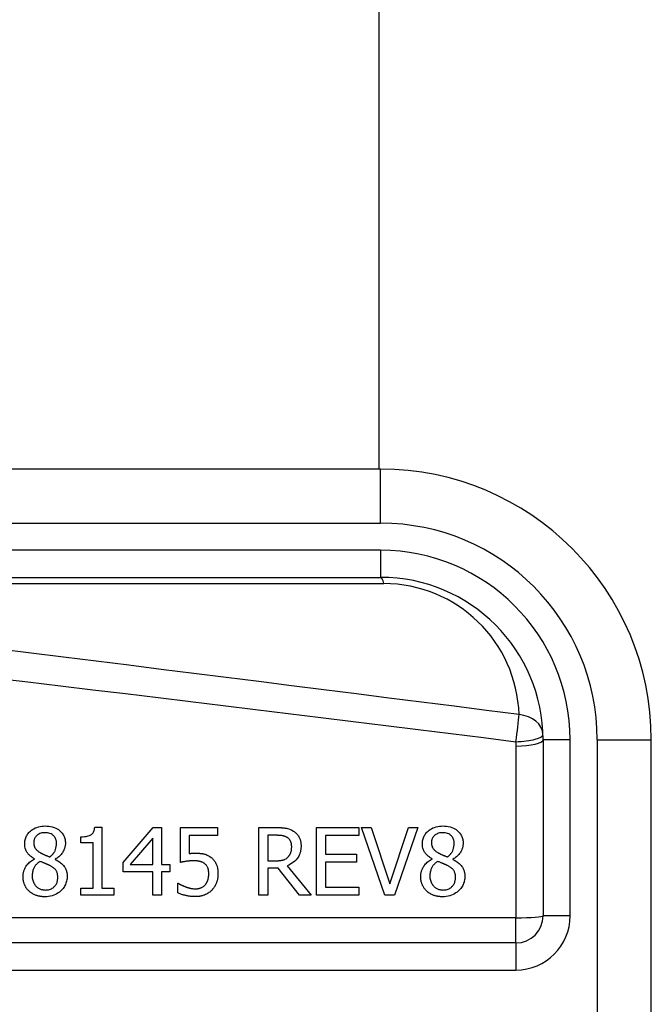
# Model space of a CAD drawing. Header units: inches. Extents: x 5 to 160, y 9 to 87.
# Tile 151 of 203: x 33.915 to 34.374, y 58.421 to 59.137. Entities that reach past the tile are written whole.
import ezdxf

# ---------------------------------------------------------------- set-up
doc = ezdxf.new("R2010")
doc.units = ezdxf.units.IN
doc.header["$MEASUREMENT"] = 0
doc.layers.add('Visible Edges(ANSI)', color=7, linetype='Continuous', lineweight=25)
doc.layers.add('Visible Tangent Edges(ANSI)', color=7, linetype='Continuous', lineweight=25)

msp = doc.modelspace()

# ---------------------------------------------------------------- linework, layer by layer
at = {"layer": 'Visible Edges(ANSI)'}
for p, q in [((34.1758, 61.85768), (34.1758, 58.80994)), ((34.177, 58.80994), (33.52794, 58.80994)), ((33.52794, 58.7312), (34.177, 58.7312)), ((34.29511, 58.61309), (34.29511, 58.48512)), ((34.37385, 58.23907), (34.37385, 58.61309)), ((33.96906, 58.54948), (33.97417, 58.54948)), ((33.97417, 58.54948), (33.97417, 58.50514)), ((33.98968, 58.52396), (34.0117, 58.54933)), ((34.0117, 58.54933), (34.01776, 58.54933)), ((34.01776, 58.54933), (34.01776, 58.52233)), ((34.03144, 58.52396), (34.03144, 58.54933)), ((34.03144, 58.54933), (34.05844, 58.54933)), ((34.05844, 58.54933), (34.05844, 58.54354)), ((34.08835, 58.50011), (34.08835, 58.54933)), ((34.08835, 58.54933), (34.10103, 58.54933)), ((34.13034, 58.54933), (34.16113, 58.54933)), ((34.13034, 58.50011), (34.13034, 58.54933)), ((34.16113, 58.54933), (34.16113, 58.5435)), ((34.16304, 58.54933), (34.17006, 58.54933)), ((34.17999, 58.50011), (34.16304, 58.54933)), ((34.17006, 58.54933), (34.1837, 58.50845)), ((34.1837, 58.50845), (34.19734, 58.54933)), ((34.204, 58.54933), (34.18705, 58.50011)), ((34.19734, 58.54933), (34.204, 58.54933)), ((33.9589, 58.53812), (33.9589, 58.54263)), ((34.05844, 58.54354), (34.03778, 58.54354)), ((34.03778, 58.54354), (34.03778, 58.53042)), ((34.10139, 58.54366), (34.09489, 58.54366)), ((34.09489, 58.54366), (34.09489, 58.52516)), ((34.13688, 58.5435), (34.13688, 58.53002)), ((34.16113, 58.5435), (34.13688, 58.5435)), ((33.96783, 58.53812), (33.9589, 58.53812)), ((33.96783, 58.50514), (33.96783, 58.53812)), ((34.01142, 58.54155), (33.99487, 58.52233)), ((34.01142, 58.52233), (34.01142, 58.54155)), ((34.13688, 58.53002), (34.15949, 58.53002)), ((34.15949, 58.53002), (34.15949, 58.5242)), ((33.92528, 58.52639), (33.92528, 58.52659)), ((33.94027, 58.52631), (33.94027, 58.52611)), ((33.98968, 58.51702), (33.98968, 58.52396)), ((33.99487, 58.52233), (34.01142, 58.52233)), ((34.01776, 58.52233), (34.02362, 58.52233)), ((34.02362, 58.52233), (34.02362, 58.51702)), ((34.09489, 58.52516), (34.10063, 58.52516)), ((34.10893, 58.52153), (34.12643, 58.50011)), ((34.15949, 58.5242), (34.13688, 58.5242)), ((34.13688, 58.5242), (34.13688, 58.50593)), ((34.21449, 58.52639), (34.21449, 58.52659)), ((34.22948, 58.52631), (34.22948, 58.52611)), ((34.01142, 58.51702), (33.98968, 58.51702)), ((34.01142, 58.50011), (34.01142, 58.51702)), ((34.01776, 58.51702), (34.01776, 58.50011)), ((34.02362, 58.51702), (34.01776, 58.51702)), ((34.09489, 58.51969), (34.09489, 58.50011)), ((34.10239, 58.51969), (34.09489, 58.51969)), ((34.11794, 58.50011), (34.10239, 58.51969)), ((34.0294, 58.50885), (34.02988, 58.50885)), ((34.0294, 58.50187), (34.0294, 58.50885)), ((33.9589, 58.50514), (33.96783, 58.50514)), ((33.9589, 58.50011), (33.9589, 58.50514)), ((33.9829, 58.50011), (33.9589, 58.50011)), ((33.97417, 58.50514), (33.9829, 58.50514)), ((33.9829, 58.50514), (33.9829, 58.50011)), ((34.01776, 58.50011), (34.01142, 58.50011)), ((34.09489, 58.50011), (34.08835, 58.50011)), ((34.12643, 58.50011), (34.11794, 58.50011)), ((34.16113, 58.50011), (34.13034, 58.50011)), ((34.13688, 58.50593), (34.16113, 58.50593)), ((34.16113, 58.50593), (34.16113, 58.50011)), ((34.18705, 58.50011), (34.17999, 58.50011)), ((34.27543, 58.46544), (33.62345, 58.46544))]:
    msp.add_line(p, q, dxfattribs=at)
at = {"layer": 'Visible Edges(ANSI)', "flags": 128}
for points in [[(33.91814, 58.53748), (33.91816, 58.53823), (33.91822, 58.53897), (33.91832, 58.5397), (33.91846, 58.54042), (33.91865, 58.54114), (33.91889, 58.54184), (33.91917, 58.54253), (33.9195, 58.5432), (33.91986, 58.54384), (33.92027, 58.54446), (33.92072, 58.54505), (33.9212, 58.54562), (33.92172, 58.54617), (33.92232, 58.54673), (33.92303, 58.54732), (33.92384, 58.5479), (33.92476, 58.54847), (33.9258, 58.549), (33.92694, 58.54946), (33.9281, 58.54983), (33.9293, 58.55011), (33.93052, 58.5503), (33.93174, 58.55041), (33.93297, 58.55044)], [(33.93297, 58.55044), (33.9343, 58.55041), (33.93563, 58.55029), (33.93695, 58.55009), (33.93824, 58.54979), (33.93951, 58.54939), (33.9407, 58.54889), (33.94174, 58.54835), (33.94263, 58.54778), (33.94338, 58.54722), (33.94401, 58.54668), (33.94453, 58.54617), (33.945, 58.54566), (33.94544, 58.54512), (33.94585, 58.54456), (33.94622, 58.54397), (33.94655, 58.54336), (33.94685, 58.54272), (33.9471, 58.54206), (33.94731, 58.5414), (33.94748, 58.54071), (33.94761, 58.54002), (33.9477, 58.53932), (33.94775, 58.53862), (33.94777, 58.53792)], [(33.9589, 58.54263), (33.96027, 58.54265), (33.96163, 58.54275), (33.96295, 58.54292), (33.96419, 58.54319), (33.96531, 58.54355), (33.96614, 58.54394), (33.96669, 58.54428), (33.967, 58.54453), (33.96725, 58.54476), (33.96748, 58.54501), (33.9677, 58.54528), (33.96789, 58.54555), (33.96807, 58.54585), (33.96824, 58.54615), (33.96838, 58.54647), (33.96851, 58.54679), (33.96862, 58.54711), (33.96872, 58.54744), (33.96881, 58.54778), (33.96888, 58.54811), (33.96894, 58.54845), (33.96899, 58.5488), (33.96903, 58.54914), (33.96906, 58.54948)], [(34.10103, 58.54933), (34.10141, 58.54932), (34.10179, 58.54932), (34.10218, 58.54932), (34.10257, 58.54931), (34.10296, 58.5493), (34.10336, 58.54929), (34.10376, 58.54927), (34.10416, 58.54925), (34.10456, 58.54923), (34.10496, 58.54921), (34.10536, 58.54918), (34.10575, 58.54915), (34.10615, 58.54911), (34.10654, 58.54907), (34.10693, 58.54903), (34.10732, 58.54898), (34.1077, 58.54893), (34.10807, 58.54887), (34.10857, 58.54879), (34.10932, 58.54861), (34.11029, 58.54832), (34.1114, 58.54789), (34.1125, 58.54736), (34.11355, 58.54673)], [(34.20735, 58.53748), (34.20737, 58.53823), (34.20743, 58.53897), (34.20753, 58.5397), (34.20768, 58.54042), (34.20786, 58.54114), (34.2081, 58.54184), (34.20838, 58.54253), (34.20871, 58.5432), (34.20908, 58.54384), (34.20949, 58.54446), (34.20993, 58.54505), (34.21041, 58.54562), (34.21094, 58.54617), (34.21154, 58.54673), (34.21224, 58.54732), (34.21305, 58.5479), (34.21397, 58.54847), (34.21501, 58.549), (34.21615, 58.54946), (34.21732, 58.54983), (34.21851, 58.55011), (34.21973, 58.5503), (34.22096, 58.55041), (34.22219, 58.55044)], [(34.22219, 58.55044), (34.22352, 58.55041), (34.22485, 58.55029), (34.22616, 58.55009), (34.22745, 58.54979), (34.22872, 58.54939), (34.22991, 58.54889), (34.23096, 58.54835), (34.23185, 58.54778), (34.2326, 58.54722), (34.23322, 58.54668), (34.23374, 58.54617), (34.23421, 58.54566), (34.23466, 58.54512), (34.23506, 58.54456), (34.23543, 58.54397), (34.23576, 58.54336), (34.23606, 58.54272), (34.23631, 58.54206), (34.23652, 58.5414), (34.23669, 58.54071), (34.23682, 58.54002), (34.23691, 58.53932), (34.23697, 58.53862), (34.23698, 58.53792)], [(33.93293, 58.54558), (33.93217, 58.54555), (33.93141, 58.54548), (33.93066, 58.54535), (33.92993, 58.54517), (33.92921, 58.54491), (33.92855, 58.54461), (33.92797, 58.54429), (33.92748, 58.54395), (33.92708, 58.54363), (33.92674, 58.54332), (33.92646, 58.54303), (33.9262, 58.54273), (33.92596, 58.54241), (33.92575, 58.54208), (33.92555, 58.54173), (33.92537, 58.54137), (33.92522, 58.541), (33.92509, 58.54062), (33.92498, 58.54023), (33.9249, 58.53984), (33.92484, 58.53944), (33.92479, 58.53904), (33.92477, 58.53864), (33.92476, 58.53824)], [(33.94131, 58.53784), (33.9413, 58.53823), (33.94128, 58.53863), (33.94123, 58.53902), (33.94117, 58.5394), (33.9411, 58.53979), (33.941, 58.54016), (33.94088, 58.54054), (33.94074, 58.54091), (33.94058, 58.54127), (33.9404, 58.54162), (33.94021, 58.54196), (33.94, 58.54229), (33.93977, 58.5426), (33.93952, 58.54291), (33.93925, 58.5432), (33.93896, 58.5435), (33.93855, 58.54385), (33.93802, 58.54424), (33.93735, 58.54463), (33.93653, 58.54499), (33.93566, 58.54526), (33.93476, 58.54544), (33.93385, 58.54554), (33.93293, 58.54558)], [(34.10921, 58.54199), (34.10891, 58.54217), (34.1086, 58.54235), (34.10829, 58.54251), (34.10798, 58.54265), (34.10765, 58.54279), (34.10733, 58.54291), (34.107, 58.54302), (34.10666, 58.54312), (34.10632, 58.5432), (34.10597, 58.54328), (34.10562, 58.54335), (34.10526, 58.54341), (34.1049, 58.54346), (34.10454, 58.5435), (34.10418, 58.54354), (34.10382, 58.54357), (34.10347, 58.5436), (34.10313, 58.54362), (34.1028, 58.54363), (34.10248, 58.54365), (34.10218, 58.54365), (34.1019, 58.54366), (34.10163, 58.54366), (34.10139, 58.54366)], [(34.11232, 58.53545), (34.11231, 58.53572), (34.1123, 58.53599), (34.11229, 58.53626), (34.11226, 58.53653), (34.11223, 58.5368), (34.1122, 58.53707), (34.11215, 58.53734), (34.1121, 58.53761), (34.11204, 58.53787), (34.11197, 58.53813), (34.11189, 58.53839), (34.1118, 58.53865), (34.11171, 58.53891), (34.1116, 58.53916), (34.11147, 58.53943), (34.11132, 58.53972), (34.11115, 58.54001), (34.11094, 58.54032), (34.1107, 58.54063), (34.11044, 58.54094), (34.11015, 58.54123), (34.10985, 58.5415), (34.10954, 58.54175), (34.10921, 58.54199)], [(34.11355, 58.54673), (34.11409, 58.54637), (34.1146, 58.54598), (34.11509, 58.54557), (34.11556, 58.54514), (34.116, 58.54468), (34.11642, 58.5442), (34.11682, 58.5437), (34.11719, 58.54317), (34.11752, 58.54265), (34.1178, 58.54214), (34.11804, 58.54165), (34.11825, 58.54118), (34.11842, 58.54072), (34.11856, 58.54028), (34.11868, 58.53986), (34.11878, 58.53944), (34.11887, 58.53901), (34.11894, 58.53858), (34.119, 58.53814), (34.11905, 58.53771), (34.11909, 58.53727), (34.11912, 58.53684), (34.11913, 58.5364), (34.11914, 58.53597)], [(34.22215, 58.54558), (34.22138, 58.54555), (34.22063, 58.54548), (34.21988, 58.54535), (34.21914, 58.54517), (34.21842, 58.54491), (34.21776, 58.54461), (34.21719, 58.54429), (34.2167, 58.54395), (34.21629, 58.54363), (34.21596, 58.54332), (34.21568, 58.54303), (34.21542, 58.54273), (34.21518, 58.54241), (34.21496, 58.54208), (34.21476, 58.54173), (34.21459, 58.54137), (34.21443, 58.541), (34.2143, 58.54062), (34.2142, 58.54023), (34.21411, 58.53984), (34.21405, 58.53944), (34.21401, 58.53904), (34.21398, 58.53864), (34.21397, 58.53824)], [(34.23052, 58.53784), (34.23051, 58.53823), (34.23049, 58.53863), (34.23045, 58.53902), (34.23039, 58.5394), (34.23031, 58.53979), (34.23021, 58.54016), (34.23009, 58.54054), (34.22995, 58.54091), (34.2298, 58.54127), (34.22962, 58.54162), (34.22942, 58.54196), (34.22921, 58.54229), (34.22898, 58.5426), (34.22873, 58.54291), (34.22847, 58.5432), (34.22817, 58.5435), (34.22776, 58.54385), (34.22723, 58.54424), (34.22656, 58.54463), (34.22575, 58.54499), (34.22487, 58.54526), (34.22398, 58.54544), (34.22306, 58.54554), (34.22215, 58.54558)], [(33.92528, 58.52659), (33.92486, 58.52684), (33.92445, 58.52709), (33.92404, 58.52736), (33.92364, 58.52763), (33.92324, 58.52792), (33.92285, 58.52821), (33.92246, 58.52852), (33.92209, 58.52883), (33.92172, 58.52915), (33.92137, 58.52949), (33.92103, 58.52983), (33.9207, 58.53019), (33.92039, 58.53056), (33.9201, 58.53094), (33.9198, 58.53136), (33.9195, 58.53184), (33.9192, 58.53239), (33.91893, 58.533), (33.91868, 58.53369), (33.91847, 58.53443), (33.91832, 58.53518), (33.91822, 58.53594), (33.91816, 58.53671), (33.91814, 58.53748)], [(33.92476, 58.53824), (33.92476, 58.53798), (33.92477, 58.53771), (33.92479, 58.53745), (33.92482, 58.53719), (33.92485, 58.53693), (33.92489, 58.53668), (33.92494, 58.53642), (33.925, 58.53617), (33.92507, 58.53592), (33.92515, 58.53567), (33.92524, 58.53542), (33.92534, 58.53517), (33.92547, 58.5349), (33.92564, 58.53459), (33.92584, 58.53425), (33.9261, 58.53389), (33.9264, 58.5335), (33.92677, 58.5331), (33.92717, 58.53271), (33.9276, 58.53234), (33.92804, 58.53199), (33.92851, 58.53166), (33.92898, 58.53135), (33.92946, 58.53106)], [(33.9364, 58.52799), (33.93663, 58.52816), (33.93685, 58.52834), (33.93708, 58.52853), (33.9373, 58.52872), (33.93752, 58.52891), (33.93773, 58.5291), (33.93794, 58.5293), (33.93815, 58.52951), (33.93836, 58.52972), (33.93856, 58.52993), (33.93875, 58.53015), (33.93894, 58.53037), (33.93912, 58.53059), (33.9393, 58.53082), (33.93946, 58.53106), (33.93962, 58.53129), (33.93978, 58.53154), (33.93999, 58.53191), (33.94028, 58.5325), (33.9406, 58.53329), (33.9409, 58.5343), (33.94113, 58.53546), (33.94127, 58.53665), (33.94131, 58.53784)], [(33.94777, 58.53792), (33.94776, 58.53747), (33.94773, 58.53702), (33.94769, 58.53657), (33.94763, 58.53613), (33.94755, 58.53569), (33.94745, 58.53525), (33.94734, 58.53482), (33.94721, 58.53439), (33.94707, 58.53396), (33.94691, 58.53354), (33.94672, 58.53309), (33.9465, 58.5326), (33.94623, 58.53207), (33.94592, 58.53151), (33.94555, 58.53093), (33.94514, 58.53033), (33.94466, 58.52973), (33.94413, 58.52914), (33.94356, 58.52857), (33.94296, 58.52805), (33.94233, 58.52756), (33.94167, 58.52711), (33.94098, 58.5267), (33.94027, 58.52631)], [(34.11914, 58.53597), (34.11913, 58.53547), (34.11911, 58.53498), (34.11908, 58.5345), (34.11904, 58.53401), (34.11898, 58.53352), (34.11891, 58.53304), (34.11883, 58.53256), (34.11873, 58.53208), (34.11861, 58.53161), (34.11848, 58.53114), (34.11834, 58.53067), (34.11818, 58.53021), (34.11799, 58.52975), (34.11775, 58.5292), (34.1174, 58.52851), (34.11692, 58.52771), (34.11631, 58.52683), (34.11553, 58.5259), (34.1146, 58.52496), (34.11359, 58.52409), (34.11251, 58.52332), (34.11136, 58.52263), (34.11016, 58.52204), (34.10893, 58.52153)], [(34.10952, 58.52771), (34.10975, 58.52793), (34.10996, 58.52816), (34.11017, 58.52839), (34.11036, 58.52863), (34.11055, 58.52888), (34.11073, 58.52914), (34.11089, 58.5294), (34.11105, 58.52967), (34.11119, 58.52994), (34.11133, 58.53022), (34.11146, 58.53051), (34.11158, 58.53082), (34.11169, 58.53114), (34.1118, 58.53147), (34.1119, 58.53183), (34.11199, 58.5322), (34.11207, 58.53259), (34.11214, 58.53299), (34.11219, 58.5334), (34.11224, 58.53381), (34.11227, 58.53422), (34.1123, 58.53463), (34.11231, 58.53504), (34.11232, 58.53545)], [(34.21449, 58.52659), (34.21408, 58.52684), (34.21366, 58.52709), (34.21326, 58.52736), (34.21285, 58.52763), (34.21245, 58.52792), (34.21206, 58.52821), (34.21168, 58.52852), (34.2113, 58.52883), (34.21094, 58.52915), (34.21059, 58.52949), (34.21024, 58.52983), (34.20992, 58.53019), (34.20961, 58.53056), (34.20931, 58.53094), (34.20901, 58.53136), (34.20871, 58.53184), (34.20842, 58.53239), (34.20814, 58.533), (34.20789, 58.53369), (34.20769, 58.53443), (34.20753, 58.53518), (34.20743, 58.53594), (34.20737, 58.53671), (34.20735, 58.53748)], [(34.21397, 58.53824), (34.21397, 58.53798), (34.21399, 58.53771), (34.214, 58.53745), (34.21403, 58.53719), (34.21406, 58.53693), (34.21411, 58.53668), (34.21416, 58.53642), (34.21422, 58.53617), (34.21429, 58.53592), (34.21437, 58.53567), (34.21445, 58.53542), (34.21456, 58.53517), (34.21468, 58.5349), (34.21485, 58.53459), (34.21506, 58.53425), (34.21531, 58.53389), (34.21562, 58.5335), (34.21598, 58.5331), (34.21639, 58.53271), (34.21681, 58.53234), (34.21726, 58.53199), (34.21772, 58.53166), (34.21819, 58.53135), (34.21868, 58.53106)], [(34.22562, 58.52799), (34.22584, 58.52816), (34.22607, 58.52834), (34.22629, 58.52853), (34.22651, 58.52872), (34.22673, 58.52891), (34.22695, 58.5291), (34.22716, 58.5293), (34.22737, 58.52951), (34.22757, 58.52972), (34.22777, 58.52993), (34.22796, 58.53015), (34.22815, 58.53037), (34.22833, 58.53059), (34.22851, 58.53082), (34.22868, 58.53106), (34.22884, 58.53129), (34.22899, 58.53154), (34.22921, 58.53191), (34.22949, 58.5325), (34.22981, 58.53329), (34.23011, 58.5343), (34.23035, 58.53546), (34.23048, 58.53665), (34.23052, 58.53784)], [(34.23698, 58.53792), (34.23697, 58.53747), (34.23695, 58.53702), (34.2369, 58.53657), (34.23684, 58.53613), (34.23676, 58.53569), (34.23667, 58.53525), (34.23655, 58.53482), (34.23642, 58.53439), (34.23628, 58.53396), (34.23612, 58.53354), (34.23594, 58.53309), (34.23571, 58.5326), (34.23545, 58.53207), (34.23513, 58.53151), (34.23477, 58.53093), (34.23435, 58.53033), (34.23388, 58.52973), (34.23334, 58.52914), (34.23277, 58.52857), (34.23217, 58.52805), (34.23154, 58.52756), (34.23088, 58.52711), (34.23019, 58.5267), (34.22948, 58.52631)], [(33.92946, 58.53106), (33.9296, 58.53098), (33.92976, 58.5309), (33.92994, 58.5308), (33.93014, 58.5307), (33.93036, 58.53058), (33.93059, 58.53046), (33.93084, 58.53034), (33.9311, 58.53021), (33.93138, 58.53007), (33.93166, 58.52994), (33.93196, 58.52979), (33.93227, 58.52965), (33.93259, 58.5295), (33.93292, 58.52935), (33.93325, 58.52921), (33.93359, 58.52906), (33.93394, 58.52891), (33.93429, 58.52877), (33.93464, 58.52863), (33.93499, 58.52849), (33.93535, 58.52836), (33.9357, 58.52823), (33.93605, 58.52811), (33.9364, 58.52799)], [(34.03778, 58.53042), (34.03794, 58.53044), (34.03809, 58.53046), (34.03825, 58.53048), (34.03841, 58.5305), (34.03856, 58.53052), (34.03872, 58.53053), (34.03888, 58.53055), (34.03904, 58.53056), (34.0392, 58.53058), (34.03935, 58.53059), (34.03951, 58.5306), (34.03967, 58.53061), (34.03983, 58.53062), (34.03999, 58.53063), (34.04017, 58.53064), (34.04036, 58.53065), (34.04056, 58.53066), (34.04078, 58.53067), (34.04101, 58.53068), (34.04125, 58.53069), (34.04149, 58.53069), (34.04174, 58.5307), (34.04199, 58.5307), (34.04225, 58.5307)], [(34.04225, 58.5307), (34.0426, 58.5307), (34.04296, 58.5307), (34.04333, 58.53069), (34.0437, 58.53068), (34.04407, 58.53066), (34.04444, 58.53064), (34.04481, 58.53062), (34.04518, 58.53059), (34.04555, 58.53056), (34.04593, 58.53053), (34.0463, 58.53049), (34.04667, 58.53044), (34.04703, 58.53039), (34.0474, 58.53033), (34.04776, 58.53027), (34.04811, 58.5302), (34.04847, 58.53012), (34.04884, 58.53004), (34.04939, 58.52988), (34.0501, 58.52964), (34.05096, 58.52927), (34.0519, 58.52879), (34.05279, 58.52824), (34.05365, 58.52763)], [(34.05365, 58.52763), (34.05415, 58.52723), (34.05463, 58.52681), (34.05508, 58.52637), (34.05551, 58.5259), (34.05591, 58.52542), (34.05629, 58.52491), (34.05665, 58.52438), (34.05697, 58.52383), (34.05726, 58.52329), (34.05751, 58.52275), (34.05773, 58.52223), (34.05791, 58.52171), (34.05806, 58.52121), (34.05819, 58.52071), (34.0583, 58.52023), (34.0584, 58.51974), (34.05848, 58.51925), (34.05855, 58.51875), (34.0586, 58.51825), (34.05864, 58.51775), (34.05868, 58.51724), (34.0587, 58.51674), (34.05871, 58.51624), (34.05872, 58.51575)], [(34.10063, 58.52516), (34.10092, 58.52516), (34.1012, 58.52516), (34.10149, 58.52517), (34.10178, 58.52518), (34.10206, 58.52519), (34.10235, 58.52521), (34.10264, 58.52523), (34.10293, 58.52525), (34.10321, 58.52527), (34.1035, 58.5253), (34.10379, 58.52533), (34.10407, 58.52537), (34.10436, 58.52541), (34.10464, 58.52545), (34.10492, 58.5255), (34.10521, 58.52555), (34.10549, 58.52561), (34.10577, 58.52567), (34.10618, 58.52577), (34.10676, 58.52596), (34.10745, 58.52624), (34.10819, 58.52665), (34.10889, 58.52714), (34.10952, 58.52771)], [(34.21868, 58.53106), (34.21882, 58.53098), (34.21898, 58.5309), (34.21916, 58.5308), (34.21935, 58.5307), (34.21957, 58.53058), (34.2198, 58.53046), (34.22005, 58.53034), (34.22031, 58.53021), (34.22059, 58.53007), (34.22088, 58.52994), (34.22118, 58.52979), (34.22149, 58.52965), (34.22181, 58.5295), (34.22213, 58.52935), (34.22247, 58.52921), (34.22281, 58.52906), (34.22315, 58.52891), (34.2235, 58.52877), (34.22385, 58.52863), (34.22421, 58.52849), (34.22456, 58.52836), (34.22491, 58.52823), (34.22527, 58.52811), (34.22562, 58.52799)], [(33.91694, 58.51371), (33.91695, 58.51425), (33.91698, 58.51478), (33.91703, 58.51531), (33.9171, 58.51584), (33.91719, 58.51636), (33.9173, 58.51687), (33.91743, 58.51739), (33.91758, 58.5179), (33.91776, 58.5184), (33.91795, 58.5189), (33.91817, 58.51941), (33.91844, 58.51995), (33.91874, 58.52051), (33.9191, 58.52109), (33.9195, 58.52168), (33.91996, 58.52229), (33.92049, 58.52289), (33.92107, 58.5235), (33.92171, 58.52407), (33.92237, 58.52461), (33.92306, 58.52511), (33.92377, 58.52557), (33.92451, 58.526), (33.92528, 58.52639)], [(33.92922, 58.52472), (33.92887, 58.52448), (33.92852, 58.52422), (33.92818, 58.52396), (33.92785, 58.52369), (33.92754, 58.52341), (33.92723, 58.52312), (33.92693, 58.52281), (33.92664, 58.5225), (33.92636, 58.52218), (33.9261, 58.52185), (33.92584, 58.5215), (33.9256, 58.52115), (33.92535, 58.52076), (33.9251, 58.52034), (33.92486, 58.51987), (33.92462, 58.51936), (33.92439, 58.51879), (33.92418, 58.51819), (33.924, 58.51754), (33.92385, 58.51688), (33.92374, 58.51621), (33.92366, 58.51554), (33.92362, 58.51487), (33.9236, 58.51419)], [(33.93644, 58.52165), (33.93629, 58.52174), (33.93613, 58.52182), (33.93596, 58.52191), (33.93579, 58.52199), (33.93562, 58.52208), (33.93543, 58.52217), (33.93524, 58.52226), (33.93503, 58.52235), (33.93481, 58.52244), (33.93458, 58.52254), (33.93433, 58.52265), (33.93407, 58.52276), (33.93379, 58.52287), (33.9335, 58.52299), (33.93318, 58.52312), (33.93284, 58.52326), (33.93248, 58.5234), (33.93209, 58.52356), (33.93168, 58.52372), (33.93125, 58.5239), (33.93079, 58.52409), (33.9303, 58.52428), (33.92978, 58.52449), (33.92922, 58.52472)], [(33.94223, 58.51319), (33.94222, 58.51372), (33.94219, 58.51426), (33.94213, 58.51479), (33.94205, 58.51532), (33.94194, 58.51584), (33.9418, 58.51636), (33.94163, 58.51686), (33.94143, 58.51731), (33.94121, 58.51772), (33.94098, 58.51808), (33.94074, 58.51841), (33.94049, 58.51871), (33.94022, 58.51899), (33.93994, 58.51926), (33.93965, 58.51953), (33.93933, 58.51978), (33.93901, 58.52004), (33.93866, 58.52029), (33.93831, 58.52053), (33.93795, 58.52076), (33.93758, 58.521), (33.93721, 58.52122), (33.93683, 58.52144), (33.93644, 58.52165)], [(33.94027, 58.52611), (33.94097, 58.52578), (33.94165, 58.52542), (33.94233, 58.52504), (33.94299, 58.52464), (33.94364, 58.5242), (33.94426, 58.52375), (33.94486, 58.52326), (33.94543, 58.52275), (33.94598, 58.5222), (33.94647, 58.52165), (33.9469, 58.5211), (33.94727, 58.52056), (33.9476, 58.52001), (33.94787, 58.51947), (33.94811, 58.51893), (33.94831, 58.51839), (33.94849, 58.51784), (33.94863, 58.51728), (33.94875, 58.51671), (33.94885, 58.51614), (33.94892, 58.51557), (33.94897, 58.51499), (33.949, 58.51441), (33.949, 58.51383)], [(34.04117, 58.52516), (34.04073, 58.52515), (34.04029, 58.52515), (34.03985, 58.52513), (34.03941, 58.52511), (34.03897, 58.52509), (34.03853, 58.52506), (34.03809, 58.52502), (34.03765, 58.52498), (34.03721, 58.52493), (34.03677, 58.52488), (34.03632, 58.52482), (34.03587, 58.52476), (34.03543, 58.52469), (34.03499, 58.52463), (34.03455, 58.52455), (34.03413, 58.52448), (34.03372, 58.52441), (34.03332, 58.52434), (34.03295, 58.52427), (34.03259, 58.5242), (34.03226, 58.52413), (34.03196, 58.52407), (34.03168, 58.52401), (34.03144, 58.52396)], [(34.04922, 58.52288), (34.04897, 58.5231), (34.04871, 58.5233), (34.04844, 58.52348), (34.04817, 58.52366), (34.04789, 58.52382), (34.0476, 58.52397), (34.0473, 58.52411), (34.04699, 58.52424), (34.04668, 58.52436), (34.04636, 58.52447), (34.04603, 58.52457), (34.04569, 58.52466), (34.04535, 58.52474), (34.04499, 58.52482), (34.04463, 58.52488), (34.04426, 58.52494), (34.04388, 58.52499), (34.0435, 58.52504), (34.04312, 58.52508), (34.04273, 58.52511), (34.04234, 58.52513), (34.04195, 58.52514), (34.04156, 58.52515), (34.04117, 58.52516)], [(34.05202, 58.51579), (34.05201, 58.51606), (34.05201, 58.51634), (34.052, 58.51662), (34.05198, 58.51689), (34.05196, 58.51716), (34.05194, 58.51743), (34.05191, 58.5177), (34.05187, 58.51797), (34.05183, 58.51823), (34.05178, 58.51849), (34.05173, 58.51875), (34.05166, 58.519), (34.0516, 58.51925), (34.05152, 58.51949), (34.05144, 58.51973), (34.05135, 58.51996), (34.05125, 58.52021), (34.0511, 58.52052), (34.05091, 58.52088), (34.05066, 58.52129), (34.05035, 58.52172), (34.05001, 58.52214), (34.04963, 58.52252), (34.04922, 58.52288)], [(34.20615, 58.51371), (34.20616, 58.51425), (34.20619, 58.51478), (34.20624, 58.51531), (34.20631, 58.51584), (34.2064, 58.51636), (34.20651, 58.51687), (34.20664, 58.51739), (34.2068, 58.5179), (34.20697, 58.5184), (34.20717, 58.5189), (34.20739, 58.51941), (34.20765, 58.51995), (34.20796, 58.52051), (34.20831, 58.52109), (34.20872, 58.52168), (34.20918, 58.52229), (34.2097, 58.52289), (34.21029, 58.5235), (34.21092, 58.52407), (34.21158, 58.52461), (34.21227, 58.52511), (34.21299, 58.52557), (34.21373, 58.526), (34.21449, 58.52639)], [(34.21844, 58.52472), (34.21808, 58.52448), (34.21773, 58.52422), (34.2174, 58.52396), (34.21707, 58.52369), (34.21675, 58.52341), (34.21644, 58.52312), (34.21614, 58.52281), (34.21585, 58.5225), (34.21558, 58.52218), (34.21531, 58.52185), (34.21505, 58.5215), (34.21481, 58.52115), (34.21456, 58.52076), (34.21432, 58.52034), (34.21407, 58.51987), (34.21383, 58.51936), (34.2136, 58.51879), (34.2134, 58.51819), (34.21321, 58.51754), (34.21306, 58.51688), (34.21295, 58.51621), (34.21288, 58.51554), (34.21283, 58.51487), (34.21281, 58.51419)], [(34.22566, 58.52165), (34.2255, 58.52174), (34.22534, 58.52182), (34.22518, 58.52191), (34.22501, 58.52199), (34.22483, 58.52208), (34.22464, 58.52217), (34.22445, 58.52226), (34.22424, 58.52235), (34.22403, 58.52244), (34.22379, 58.52254), (34.22355, 58.52265), (34.22329, 58.52276), (34.22301, 58.52287), (34.22271, 58.52299), (34.22239, 58.52312), (34.22205, 58.52326), (34.22169, 58.5234), (34.22131, 58.52356), (34.2209, 58.52372), (34.22046, 58.5239), (34.22, 58.52409), (34.21951, 58.52428), (34.21899, 58.52449), (34.21844, 58.52472)], [(34.23144, 58.51319), (34.23143, 58.51372), (34.2314, 58.51426), (34.23135, 58.51479), (34.23127, 58.51532), (34.23116, 58.51584), (34.23102, 58.51636), (34.23084, 58.51686), (34.23064, 58.51731), (34.23043, 58.51772), (34.2302, 58.51808), (34.22995, 58.51841), (34.2297, 58.51871), (34.22944, 58.51899), (34.22916, 58.51926), (34.22886, 58.51953), (34.22855, 58.51978), (34.22822, 58.52004), (34.22788, 58.52029), (34.22753, 58.52053), (34.22716, 58.52076), (34.2268, 58.521), (34.22642, 58.52122), (34.22604, 58.52144), (34.22566, 58.52165)], [(34.22948, 58.52611), (34.23018, 58.52578), (34.23087, 58.52542), (34.23154, 58.52504), (34.23221, 58.52464), (34.23285, 58.5242), (34.23347, 58.52375), (34.23407, 58.52326), (34.23465, 58.52275), (34.23519, 58.5222), (34.23568, 58.52165), (34.23611, 58.5211), (34.23649, 58.52056), (34.23681, 58.52001), (34.23709, 58.51947), (34.23733, 58.51893), (34.23753, 58.51839), (34.2377, 58.51784), (34.23785, 58.51728), (34.23797, 58.51671), (34.23806, 58.51614), (34.23813, 58.51557), (34.23818, 58.51499), (34.23821, 58.51441), (34.23822, 58.51383)], [(33.92117, 58.50322), (33.92087, 58.50352), (33.92059, 58.50382), (33.92031, 58.50412), (33.92005, 58.50444), (33.9198, 58.50476), (33.91956, 58.50509), (33.91933, 58.50542), (33.9191, 58.50577), (33.91889, 58.50612), (33.91869, 58.50648), (33.9185, 58.50684), (33.91832, 58.50721), (33.91816, 58.50759), (33.91799, 58.508), (33.91782, 58.50845), (33.91766, 58.50893), (33.9175, 58.50946), (33.91736, 58.51002), (33.91723, 58.51062), (33.91712, 58.51123), (33.91704, 58.51185), (33.91699, 58.51247), (33.91695, 58.51309), (33.91694, 58.51371)], [(33.9236, 58.51419), (33.92362, 58.5134), (33.92369, 58.51262), (33.92381, 58.51185), (33.92397, 58.51108), (33.9242, 58.51033), (33.92448, 58.5096), (33.92481, 58.50891), (33.92517, 58.50828), (33.92555, 58.50771), (33.92596, 58.50719), (33.92637, 58.50673), (33.92678, 58.50632), (33.92721, 58.50594), (33.92766, 58.50559), (33.92813, 58.50526), (33.92862, 58.50497), (33.92914, 58.50472), (33.92967, 58.50449), (33.93022, 58.5043), (33.93077, 58.50416), (33.93133, 58.50404), (33.9319, 58.50396), (33.93247, 58.50392), (33.93305, 58.5039)], [(33.949, 58.51383), (33.94898, 58.51297), (33.94892, 58.51211), (33.9488, 58.51126), (33.94864, 58.51042), (33.94842, 58.50959), (33.94815, 58.50878), (33.94783, 58.50797), (33.94746, 58.5072), (33.94704, 58.50645), (33.94657, 58.50573), (33.94606, 58.50504), (33.94551, 58.50438), (33.94491, 58.50374), (33.94424, 58.5031), (33.94347, 58.50245), (33.9426, 58.5018), (33.94162, 58.50118), (33.94053, 58.5006), (33.93934, 58.50009), (33.93811, 58.49968), (33.93685, 58.49937), (33.93557, 58.49916), (33.93427, 58.49904), (33.93297, 58.499)], [(33.93305, 58.5039), (33.93383, 58.50392), (33.93461, 58.504), (33.93538, 58.50412), (33.93613, 58.50431), (33.93687, 58.50455), (33.93757, 58.50486), (33.93819, 58.5052), (33.93875, 58.50557), (33.93923, 58.50595), (33.93966, 58.50634), (33.94003, 58.50673), (33.94037, 58.50714), (33.94069, 58.50757), (33.94097, 58.50802), (33.94123, 58.50848), (33.94145, 58.50897), (33.94165, 58.50948), (33.94181, 58.50999), (33.94194, 58.51051), (33.94205, 58.51104), (33.94213, 58.51158), (33.94218, 58.51211), (33.94222, 58.51265), (33.94223, 58.51319)], [(34.0495, 58.50777), (34.04967, 58.50798), (34.04984, 58.50819), (34.04999, 58.5084), (34.05014, 58.50862), (34.05029, 58.50885), (34.05042, 58.50907), (34.05056, 58.5093), (34.05068, 58.50954), (34.0508, 58.50977), (34.05091, 58.51001), (34.05102, 58.51025), (34.05112, 58.5105), (34.05122, 58.51075), (34.05131, 58.511), (34.0514, 58.51126), (34.05149, 58.51156), (34.05158, 58.51191), (34.05168, 58.5123), (34.05177, 58.51275), (34.05185, 58.51325), (34.05192, 58.5138), (34.05197, 58.5144), (34.052, 58.51506), (34.05202, 58.51579)], [(34.05872, 58.51575), (34.05871, 58.51526), (34.05869, 58.51477), (34.05867, 58.51428), (34.05863, 58.5138), (34.05858, 58.51331), (34.05851, 58.51283), (34.05844, 58.51235), (34.05835, 58.51188), (34.05825, 58.5114), (34.05813, 58.51093), (34.05801, 58.51046), (34.05787, 58.51), (34.05771, 58.50953), (34.05754, 58.50907), (34.05736, 58.5086), (34.05714, 58.50811), (34.05691, 58.5076), (34.05664, 58.50709), (34.05635, 58.50656), (34.05602, 58.50603), (34.05566, 58.5055), (34.05527, 58.50496), (34.05484, 58.50443), (34.05437, 58.5039)], [(34.21038, 58.50322), (34.21009, 58.50352), (34.2098, 58.50382), (34.20953, 58.50412), (34.20927, 58.50444), (34.20901, 58.50476), (34.20877, 58.50509), (34.20854, 58.50542), (34.20832, 58.50577), (34.20811, 58.50612), (34.20791, 58.50648), (34.20772, 58.50684), (34.20754, 58.50721), (34.20737, 58.50759), (34.2072, 58.508), (34.20704, 58.50845), (34.20687, 58.50893), (34.20672, 58.50946), (34.20657, 58.51002), (34.20644, 58.51062), (34.20634, 58.51123), (34.20626, 58.51185), (34.2062, 58.51247), (34.20617, 58.51309), (34.20615, 58.51371)], [(34.21281, 58.51419), (34.21284, 58.5134), (34.2129, 58.51262), (34.21302, 58.51185), (34.21319, 58.51108), (34.21341, 58.51033), (34.21369, 58.5096), (34.21402, 58.50891), (34.21438, 58.50828), (34.21477, 58.50771), (34.21517, 58.50719), (34.21558, 58.50673), (34.21599, 58.50632), (34.21642, 58.50594), (34.21687, 58.50559), (34.21734, 58.50526), (34.21784, 58.50497), (34.21835, 58.50472), (34.21888, 58.50449), (34.21943, 58.5043), (34.21998, 58.50416), (34.22054, 58.50404), (34.22111, 58.50396), (34.22169, 58.50392), (34.22227, 58.5039)], [(34.23822, 58.51383), (34.2382, 58.51297), (34.23813, 58.51211), (34.23801, 58.51126), (34.23785, 58.51042), (34.23763, 58.50959), (34.23737, 58.50878), (34.23704, 58.50797), (34.23667, 58.5072), (34.23625, 58.50645), (34.23578, 58.50573), (34.23527, 58.50504), (34.23472, 58.50438), (34.23413, 58.50374), (34.23346, 58.5031), (34.23268, 58.50245), (34.23181, 58.5018), (34.23083, 58.50118), (34.22974, 58.5006), (34.22856, 58.50009), (34.22733, 58.49968), (34.22607, 58.49937), (34.22478, 58.49916), (34.22349, 58.49904), (34.22219, 58.499)], [(34.22227, 58.5039), (34.22305, 58.50392), (34.22382, 58.504), (34.22459, 58.50412), (34.22535, 58.50431), (34.22609, 58.50455), (34.22678, 58.50486), (34.22741, 58.5052), (34.22796, 58.50557), (34.22845, 58.50595), (34.22887, 58.50634), (34.22924, 58.50673), (34.22959, 58.50714), (34.2299, 58.50757), (34.23019, 58.50802), (34.23044, 58.50848), (34.23067, 58.50897), (34.23086, 58.50948), (34.23102, 58.50999), (34.23116, 58.51051), (34.23126, 58.51104), (34.23134, 58.51158), (34.2314, 58.51211), (34.23143, 58.51265), (34.23144, 58.51319)], [(34.02988, 58.50885), (34.02999, 58.50877), (34.03011, 58.50869), (34.03023, 58.5086), (34.03037, 58.50851), (34.03052, 58.50842), (34.03068, 58.50832), (34.03084, 58.50822), (34.03102, 58.50812), (34.0312, 58.50801), (34.0314, 58.50791), (34.03161, 58.5078), (34.03182, 58.50768), (34.03205, 58.50757), (34.03228, 58.50745), (34.03253, 58.50733), (34.03279, 58.50721), (34.03305, 58.50709), (34.03333, 58.50697), (34.03361, 58.50684), (34.03391, 58.50672), (34.03421, 58.50659), (34.03453, 58.50647), (34.03485, 58.50634), (34.03519, 58.50621)], [(34.03519, 58.50621), (34.03539, 58.50614), (34.03559, 58.50608), (34.0358, 58.50601), (34.036, 58.50594), (34.03621, 58.50587), (34.03642, 58.50581), (34.03662, 58.50574), (34.03683, 58.50568), (34.03704, 58.50562), (34.03725, 58.50555), (34.03746, 58.50549), (34.03767, 58.50544), (34.03788, 58.50538), (34.03809, 58.50532), (34.0383, 58.50527), (34.03851, 58.50522), (34.03872, 58.50517), (34.03896, 58.50511), (34.03929, 58.50504), (34.03972, 58.50497), (34.04024, 58.5049), (34.04086, 58.50484), (34.04158, 58.50479), (34.04241, 58.50478)], [(34.04241, 58.50478), (34.04265, 58.50478), (34.04289, 58.50479), (34.04313, 58.5048), (34.04336, 58.50482), (34.0436, 58.50484), (34.04384, 58.50487), (34.04407, 58.50491), (34.04431, 58.50495), (34.04454, 58.50499), (34.04478, 58.50504), (34.04501, 58.5051), (34.04524, 58.50516), (34.04547, 58.50522), (34.0457, 58.50529), (34.04592, 58.50537), (34.04615, 58.50545), (34.04639, 58.50554), (34.04671, 58.50568), (34.04711, 58.50587), (34.04758, 58.50614), (34.04809, 58.50648), (34.0486, 58.50687), (34.04907, 58.5073), (34.0495, 58.50777)], [(33.93297, 58.499), (33.93253, 58.499), (33.93209, 58.49901), (33.93166, 58.49903), (33.93122, 58.49906), (33.93078, 58.4991), (33.93035, 58.49915), (33.92991, 58.4992), (33.92948, 58.49927), (33.92905, 58.49934), (33.92862, 58.49943), (33.92819, 58.49952), (33.92777, 58.49963), (33.92735, 58.49975), (33.92693, 58.49988), (33.92651, 58.50001), (33.92609, 58.50017), (33.92559, 58.50036), (33.92503, 58.50061), (33.9244, 58.50092), (33.92374, 58.50129), (33.92305, 58.50171), (33.9224, 58.50218), (33.92177, 58.50268), (33.92117, 58.50322)], [(34.04229, 58.49908), (34.04176, 58.49908), (34.04124, 58.49909), (34.04072, 58.49911), (34.0402, 58.49914), (34.03968, 58.49918), (34.03916, 58.49923), (34.03864, 58.49929), (34.03812, 58.49935), (34.03761, 58.49943), (34.03709, 58.49951), (34.03658, 58.4996), (34.03607, 58.4997), (34.03555, 58.49981), (34.03504, 58.49992), (34.03451, 58.50005), (34.03397, 58.50019), (34.03341, 58.50035), (34.03285, 58.50052), (34.03228, 58.5007), (34.0317, 58.5009), (34.03112, 58.50112), (34.03055, 58.50135), (34.02997, 58.5016), (34.0294, 58.50187)], [(34.05437, 58.5039), (34.05385, 58.50337), (34.05331, 58.50288), (34.05274, 58.50241), (34.05215, 58.50198), (34.05154, 58.50157), (34.05091, 58.5012), (34.05025, 58.50085), (34.04959, 58.50054), (34.04896, 58.50027), (34.04836, 58.50005), (34.0478, 58.49986), (34.04728, 58.49971), (34.04681, 58.49959), (34.04638, 58.49949), (34.04598, 58.49941), (34.04557, 58.49934), (34.04516, 58.49927), (34.04475, 58.49922), (34.04435, 58.49917), (34.04393, 58.49914), (34.04352, 58.49911), (34.04311, 58.49909), (34.0427, 58.49908), (34.04229, 58.49908)], [(34.22219, 58.499), (34.22175, 58.499), (34.22131, 58.49901), (34.22087, 58.49903), (34.22043, 58.49906), (34.21999, 58.4991), (34.21956, 58.49915), (34.21913, 58.4992), (34.21869, 58.49927), (34.21826, 58.49934), (34.21783, 58.49943), (34.21741, 58.49952), (34.21698, 58.49963), (34.21656, 58.49975), (34.21614, 58.49988), (34.21573, 58.50001), (34.2153, 58.50017), (34.21481, 58.50036), (34.21424, 58.50061), (34.21362, 58.50092), (34.21295, 58.50129), (34.21227, 58.50171), (34.21161, 58.50218), (34.21098, 58.50268), (34.21038, 58.50322)]]:
    msp.add_lwpolyline(points, dxfattribs=at)
at = {"layer": 'Visible Edges(ANSI)'}
for centre, radius, start, end in [((34.177, 58.61309), 0.19685, 0, 90), ((34.177, 58.61309), 0.11811, 0, 90), ((34.27543, 58.48512), 0.01969, 270, 0)]:
    msp.add_arc(centre, radius, start, end, dxfattribs=at)
at = {"layer": 'Visible Tangent Edges(ANSI)'}
for p, q in [((34.177, 58.77057), (34.177, 58.80994)), ((33.52794, 58.77057), (34.177, 58.77057)), ((34.177, 58.75088), (33.52794, 58.75088)), ((34.177, 58.75088), (34.177, 58.7312)), ((33.63019, 58.7266), (34.17932, 58.7266)), ((34.27543, 58.60858), (34.27543, 58.48373)), ((34.3148, 58.61309), (34.29511, 58.61309)), ((34.3148, 58.48512), (34.3148, 58.61309)), ((34.33448, 58.61309), (34.33448, 58.23907)), ((34.33448, 58.61309), (34.37385, 58.61309)), ((34.3148, 58.48512), (34.29511, 58.48512)), ((34.27543, 58.48373), (33.62345, 58.48373)), ((34.27543, 58.46544), (34.27543, 58.48373)), ((34.27543, 58.46544), (34.27543, 58.44575)), ((33.62345, 58.44575), (34.27543, 58.44575))]:
    msp.add_line(p, q, dxfattribs=at)
at = {"layer": 'Visible Tangent Edges(ANSI)', "flags": 128}
for points in [[(34.2777, 58.63138), (34.25404, 58.63442), (34.23039, 58.63744), (34.20673, 58.64046), (34.18307, 58.64347), (34.15942, 58.64648), (34.13576, 58.64947), (34.1121, 58.65245), (34.08844, 58.65543), (34.06478, 58.6584), (34.04112, 58.66135), (34.01745, 58.6643), (33.99379, 58.66724), (33.97013, 58.67018), (33.94646, 58.6731), (33.9228, 58.67602), (33.89913, 58.67892)], [(33.89681, 58.65802), (33.92048, 58.65519), (33.94414, 58.65235), (33.96781, 58.6495), (33.99147, 58.64665), (34.01513, 58.64378), (34.03879, 58.64091), (34.06246, 58.63803), (34.08612, 58.63514), (34.10978, 58.63224), (34.13344, 58.62933), (34.15709, 58.62642), (34.18075, 58.62349), (34.20441, 58.62056), (34.22806, 58.61762), (34.25172, 58.61467), (34.27537, 58.61171)], [(34.27537, 58.61171), (34.27538, 58.61158), (34.27538, 58.61145), (34.27539, 58.61132), (34.27539, 58.61119), (34.27539, 58.61106), (34.2754, 58.61093), (34.2754, 58.6108), (34.2754, 58.61067), (34.27541, 58.61054), (34.27541, 58.61041), (34.27541, 58.61028), (34.27541, 58.61015), (34.27542, 58.61002), (34.27542, 58.60988), (34.27542, 58.60975), (34.27542, 58.60962), (34.27542, 58.60949), (34.27542, 58.60936), (34.27542, 58.60923), (34.27543, 58.6091), (34.27543, 58.60897), (34.27543, 58.60884), (34.27543, 58.60871), (34.27543, 58.60858)]]:
    msp.add_lwpolyline(points, dxfattribs=at)
at = {"layer": 'Visible Tangent Edges(ANSI)'}
for centre, radius, start, end in [((34.177, 58.61309), 0.15748, 0, 90), ((34.177, 58.61309), 0.1378, 0, 90), ((34.17932, 58.62818), 0.09843, 1.86625, 90), ((34.27543, 58.48512), 0.03937, 270, 0)]:
    msp.add_arc(centre, radius, start, end, dxfattribs=at)
for centre, major_axis, ratio, start_param, end_param in [((34.177, 58.71151), (0, 0.01969), 0.183721, 5.58589, 6.283185), ((34.27537, 58.61629), (-0.00251, -0.01952), 0.030516, 1.33773, 2.458093), ((34.27537, 58.61629), (0.01967, 0.00064), 0.770235, 0, 1.427427), ((34.27537, 58.61629), (0.01967, 0.00064), 0.232745, 4.704805, 6.283185), ((34.27543, 58.61309), (0.01969, 0), 0.228742, 4.712389, 6.283185), ((34.27543, 58.48512), (0.01969, 0), 0.07065, 4.712389, 6.283185)]:
    msp.add_ellipse(centre, major_axis=major_axis, ratio=ratio, start_param=start_param, end_param=end_param, dxfattribs=at)

doc.saveas('drawing.dxf')
